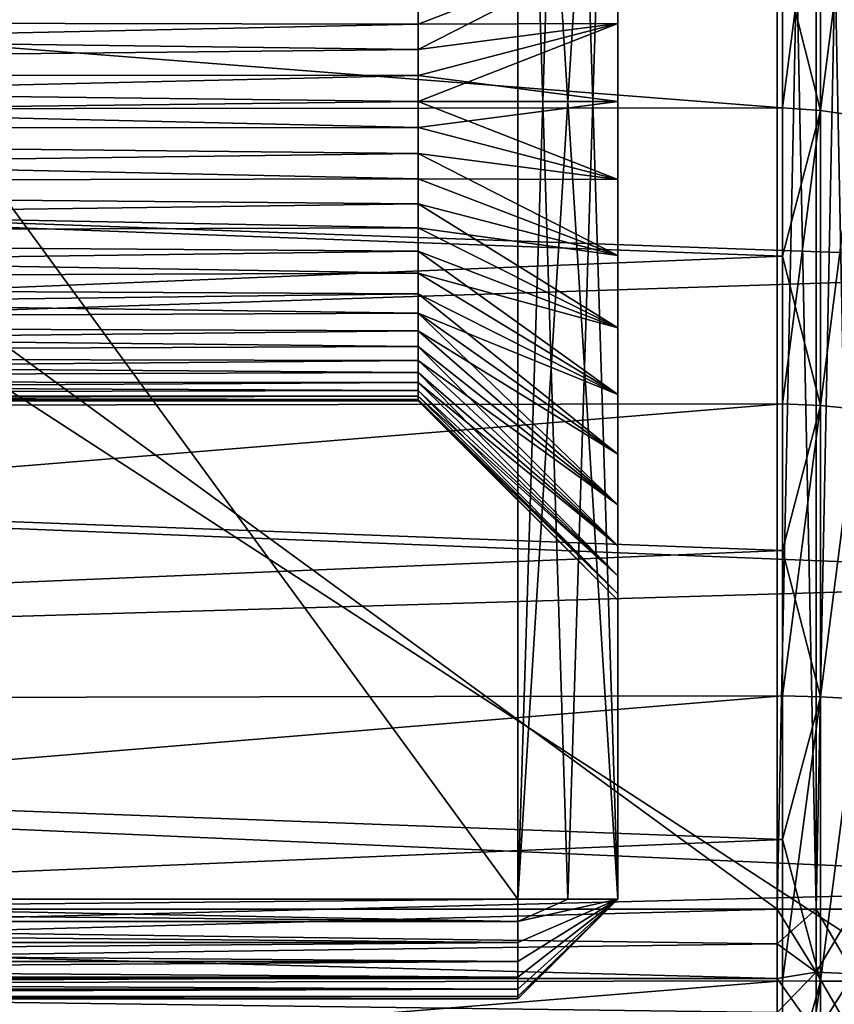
# Model space of a CAD drawing. Header units: millimetres. Extents: x -25 to 64, y -3 to 358.
# Tile 190 of 256: x 56.6 to 60.69, y 104.97 to 109.91. Entities that reach past the tile are written whole.
import ezdxf

# ---------------------------------------------------------------- set-up
doc = ezdxf.new("R2010")
doc.units = ezdxf.units.MM
doc.header["$LTSCALE"] = 52.148148
for name, color, linetype in [('102', 7, 'CONTINUOUS'), ('131', 7, 'CONTINUOUS'), ('132', 7, 'CONTINUOUS'), ('133', 7, 'CONTINUOUS'), ('134', 7, 'CONTINUOUS'), ('138', 7, 'CONTINUOUS'), ('139', 7, 'CONTINUOUS'), ('140', 7, 'CONTINUOUS'), ('141', 7, 'CONTINUOUS'), ('142', 7, 'CONTINUOUS'), ('143', 7, 'CONTINUOUS'), ('144', 7, 'CONTINUOUS'), ('145', 7, 'CONTINUOUS'), ('146', 7, 'CONTINUOUS'), ('239', 7, 'CONTINUOUS'), ('242', 7, 'CONTINUOUS'), ('243', 7, 'CONTINUOUS'), ('245', 7, 'CONTINUOUS'), ('249', 7, 'CONTINUOUS'), ('251', 7, 'CONTINUOUS'), ('252', 7, 'CONTINUOUS'), ('254', 7, 'CONTINUOUS'), ('260', 7, 'CONTINUOUS'), ('261', 7, 'CONTINUOUS'), ('291', 7, 'CONTINUOUS'), ('292', 7, 'CONTINUOUS'), ('295', 7, 'CONTINUOUS'), ('296', 7, 'CONTINUOUS'), ('299', 7, 'CONTINUOUS'), ('361', 7, 'CONTINUOUS')]:
    doc.layers.add(name, color=color, linetype=linetype)

msp = doc.modelspace()

# ---------------------------------------------------------------- linework, layer by layer
at = {"layer": '102', "color": 7, "linetype": 'CONTINUOUS'}
for points in [[(59.1, 113.5, 4.5), (53.25, 113.5, 4.5), (59.1, 105.5, 4.5), (59.1, 113.5, 4.5)], [(59.1, 105.5, 4.5), (53.25, 113.5, 4.5), (53.25, 105.5, 4.5), (59.1, 105.5, 4.5)]]:
    msp.add_3dface(points, dxfattribs=at)
at = {"layer": '131', "color": 7, "linetype": 'CONTINUOUS'}
for points in [[(59.6, 105.5, -4), (59.6, 113.5, -4), (59.6, 110.2725, -2.3776), (59.6, 105.5, -4)], [(59.6, 113.5, 4), (59.6, 105.5, 4), (59.6, 108.7275, 2.3776), (59.6, 113.5, 4)], [(59.6, 110.2725, 2.3776), (59.6, 113.5, 4), (59.6, 109.8911, 2.4692), (59.6, 110.2725, 2.3776)], [(59.6, 109.8911, 2.4692), (59.6, 113.5, 4), (59.6, 109.5, 2.5), (59.6, 109.8911, 2.4692)], [(59.6, 109.5, 2.5), (59.6, 113.5, 4), (59.6, 109.1089, 2.4692), (59.6, 109.5, 2.5)], [(59.6, 109.1089, 2.4692), (59.6, 113.5, 4), (59.6, 108.7275, 2.3776), (59.6, 109.1089, 2.4692)], [(59.6, 109.8911, -2.4692), (59.6, 105.5, -4), (59.6, 110.2725, -2.3776), (59.6, 109.8911, -2.4692)], [(59.6, 109.5, -2.5), (59.6, 105.5, -4), (59.6, 109.8911, -2.4692), (59.6, 109.5, -2.5)], [(59.6, 109.1089, -2.4692), (59.6, 105.5, -4), (59.6, 109.5, -2.5), (59.6, 109.1089, -2.4692)], [(59.6, 108.7275, -2.3776), (59.6, 105.5, -4), (59.6, 109.1089, -2.4692), (59.6, 108.7275, -2.3776)], [(59.6, 108.3651, -2.2275), (59.6, 105.5, -4), (59.6, 108.7275, -2.3776), (59.6, 108.3651, -2.2275)], [(59.6, 108.7275, 2.3776), (59.6, 105.5, 4), (59.6, 108.3651, 2.2275), (59.6, 108.7275, 2.3776)], [(59.6, 108.0306, -2.0226), (59.6, 105.5, -4), (59.6, 108.3651, -2.2275), (59.6, 108.0306, -2.0226)], [(59.6, 108.3651, 2.2275), (59.6, 105.5, 4), (59.6, 108.0306, 2.0226), (59.6, 108.3651, 2.2275)], [(59.6, 107.7322, -1.7678), (59.6, 105.5, -4), (59.6, 108.0306, -2.0226), (59.6, 107.7322, -1.7678)], [(59.6, 108.0306, 2.0226), (59.6, 105.5, 4), (59.6, 107.7322, 1.7678), (59.6, 108.0306, 2.0226)], [(59.6, 107.4774, -1.4694), (59.6, 105.5, -4), (59.6, 107.7322, -1.7678), (59.6, 107.4774, -1.4694)], [(59.6, 107.7322, 1.7678), (59.6, 105.5, 4), (59.6, 107.4774, 1.4694), (59.6, 107.7322, 1.7678)], [(59.6, 107.2725, -1.1349), (59.6, 105.5, -4), (59.6, 107.4774, -1.4694), (59.6, 107.2725, -1.1349)], [(59.6, 107.4774, 1.4694), (59.6, 105.5, 4), (59.6, 107.2725, 1.1349), (59.6, 107.4774, 1.4694)], [(59.6, 107.1224, -0.7725), (59.6, 105.5, -4), (59.6, 107.2725, -1.1349), (59.6, 107.1224, -0.7725)], [(59.6, 107.2725, 1.1349), (59.6, 105.5, 4), (59.6, 107.1224, 0.7725), (59.6, 107.2725, 1.1349)], [(59.6, 105.5, 4), (59.6, 105.5, -4), (59.6, 107.1224, 0.7725), (59.6, 105.5, 4)], [(59.6, 107.0308, -0.3911), (59.6, 105.5, -4), (59.6, 107.1224, -0.7725), (59.6, 107.0308, -0.3911)], [(59.6, 107.1224, 0.7725), (59.6, 105.5, -4), (59.6, 107.0308, 0.3911), (59.6, 107.1224, 0.7725)], [(59.6, 107), (59.6, 105.5, -4), (59.6, 107.0308, -0.3911), (59.6, 107)], [(59.6, 105.5, -4), (59.6, 107), (59.6, 107.0308, 0.3911), (59.6, 105.5, -4)]]:
    msp.add_3dface(points, dxfattribs=at)
at = {"layer": '132', "color": 7, "linetype": 'CONTINUOUS'}
for points in [[(59.6, 109.8911, -2.4692), (59.6, 110.2725, -2.3776), (58.6, 109.7605, -1.4772), (59.6, 109.8911, -2.4692)], [(58.6, 109.7605, -1.4772), (59.6, 110.2725, -2.3776), (58.6, 109.8882, -1.4489), (58.6, 109.7605, -1.4772)], [(58.6, 109.8882, -1.4489), (59.6, 110.2725, -2.3776), (58.6, 110.013, -1.4095), (58.6, 109.8882, -1.4489)], [(59.6, 109.5, -2.5), (59.6, 109.8911, -2.4692), (58.6, 109.5, -1.5), (59.6, 109.5, -2.5)], [(58.6, 109.5, -1.5), (59.6, 109.8911, -2.4692), (58.6, 109.6307, -1.4943), (58.6, 109.5, -1.5)], [(58.6, 109.6307, -1.4943), (59.6, 109.8911, -2.4692), (58.6, 109.7605, -1.4772), (58.6, 109.6307, -1.4943)], [(59.6, 109.1089, -2.4692), (59.6, 109.5, -2.5), (58.6, 109.3693, -1.4943), (59.6, 109.1089, -2.4692)], [(58.6, 109.3693, -1.4943), (59.6, 109.5, -2.5), (58.6, 109.5, -1.5), (58.6, 109.3693, -1.4943)], [(58.6, 109.2395, -1.4772), (59.6, 109.1089, -2.4692), (58.6, 109.3693, -1.4943), (58.6, 109.2395, -1.4772)], [(58.6, 109.1118, -1.4489), (59.6, 109.1089, -2.4692), (58.6, 109.2395, -1.4772), (58.6, 109.1118, -1.4489)], [(59.6, 108.7275, -2.3776), (59.6, 109.1089, -2.4692), (58.6, 109.1118, -1.4489), (59.6, 108.7275, -2.3776)], [(58.6, 108.987, -1.4095), (59.6, 108.7275, -2.3776), (58.6, 109.1118, -1.4489), (58.6, 108.987, -1.4095)], [(58.6, 108.866, -1.3594), (59.6, 108.7275, -2.3776), (58.6, 108.987, -1.4095), (58.6, 108.866, -1.3594)], [(59.6, 108.3651, -2.2275), (59.6, 108.7275, -2.3776), (58.6, 108.866, -1.3594), (59.6, 108.3651, -2.2275)], [(58.6, 108.75, -1.2991), (59.6, 108.3651, -2.2275), (58.6, 108.866, -1.3594), (58.6, 108.75, -1.2991)], [(58.6, 108.6396, -1.2287), (59.6, 108.3651, -2.2275), (58.6, 108.75, -1.2991), (58.6, 108.6396, -1.2287)], [(59.6, 108.0306, -2.0226), (59.6, 108.3651, -2.2275), (58.6, 108.6396, -1.2287), (59.6, 108.0306, -2.0226)], [(58.6, 108.5359, -1.1491), (59.6, 108.0306, -2.0226), (58.6, 108.6396, -1.2287), (58.6, 108.5359, -1.1491)], [(58.6, 108.4393, -1.0607), (59.6, 108.0306, -2.0226), (58.6, 108.5359, -1.1491), (58.6, 108.4393, -1.0607)], [(59.6, 107.7322, -1.7678), (59.6, 108.0306, -2.0226), (58.6, 108.4393, -1.0607), (59.6, 107.7322, -1.7678)], [(58.6, 108.3509, -0.9641), (59.6, 107.7322, -1.7678), (58.6, 108.4393, -1.0607), (58.6, 108.3509, -0.9641)], [(59.6, 107.4774, -1.4694), (59.6, 107.7322, -1.7678), (58.6, 108.3509, -0.9641), (59.6, 107.4774, -1.4694)], [(58.6, 108.2713, -0.8604), (59.6, 107.4774, -1.4694), (58.6, 108.3509, -0.9641), (58.6, 108.2713, -0.8604)], [(58.6, 108.2009, -0.75), (59.6, 107.4774, -1.4694), (58.6, 108.2713, -0.8604), (58.6, 108.2009, -0.75)], [(59.6, 107.2725, -1.1349), (59.6, 107.4774, -1.4694), (58.6, 108.2009, -0.75), (59.6, 107.2725, -1.1349)], [(58.6, 108.1406, -0.634), (59.6, 107.2725, -1.1349), (58.6, 108.2009, -0.75), (58.6, 108.1406, -0.634)], [(58.6, 108.0905, -0.513), (59.6, 107.2725, -1.1349), (58.6, 108.1406, -0.634), (58.6, 108.0905, -0.513)], [(59.6, 107.1224, -0.7725), (59.6, 107.2725, -1.1349), (58.6, 108.0905, -0.513), (59.6, 107.1224, -0.7725)], [(58.6, 108.0511, -0.3882), (59.6, 107.1224, -0.7725), (58.6, 108.0905, -0.513), (58.6, 108.0511, -0.3882)], [(58.6, 108.0228, -0.2605), (59.6, 107.1224, -0.7725), (58.6, 108.0511, -0.3882), (58.6, 108.0228, -0.2605)], [(59.6, 107.0308, -0.3911), (59.6, 107.1224, -0.7725), (58.6, 108.0228, -0.2605), (59.6, 107.0308, -0.3911)], [(58.6, 108.0057, -0.1307), (59.6, 107.0308, -0.3911), (58.6, 108.0228, -0.2605), (58.6, 108.0057, -0.1307)], [(58.6, 108), (59.6, 107.0308, -0.3911), (58.6, 108.0057, -0.1307), (58.6, 108)], [(59.6, 107), (59.6, 107.0308, -0.3911), (58.6, 108), (59.6, 107)]]:
    msp.add_3dface(points, dxfattribs=at)
at = {"layer": '133', "color": 7, "linetype": 'CONTINUOUS'}
for points in [[(59.6, 110.2725, 2.3776), (59.6, 109.8911, 2.4692), (58.6, 109.8882, 1.4489), (59.6, 110.2725, 2.3776)], [(58.6, 110.013, 1.4095), (59.6, 110.2725, 2.3776), (58.6, 109.8882, 1.4489), (58.6, 110.013, 1.4095)], [(59.6, 109.8911, 2.4692), (59.6, 109.5, 2.5), (58.6, 109.6307, 1.4943), (59.6, 109.8911, 2.4692)], [(58.6, 109.8882, 1.4489), (59.6, 109.8911, 2.4692), (58.6, 109.7605, 1.4772), (58.6, 109.8882, 1.4489)], [(58.6, 109.7605, 1.4772), (59.6, 109.8911, 2.4692), (58.6, 109.6307, 1.4943), (58.6, 109.7605, 1.4772)], [(58.6, 109.6307, 1.4943), (59.6, 109.5, 2.5), (58.6, 109.5, 1.5), (58.6, 109.6307, 1.4943)], [(59.6, 109.5, 2.5), (59.6, 109.1089, 2.4692), (58.6, 109.5, 1.5), (59.6, 109.5, 2.5)], [(58.6, 109.5, 1.5), (59.6, 109.1089, 2.4692), (58.6, 109.3693, 1.4943), (58.6, 109.5, 1.5)], [(58.6, 109.3693, 1.4943), (59.6, 109.1089, 2.4692), (58.6, 109.2395, 1.4772), (58.6, 109.3693, 1.4943)], [(59.6, 109.1089, 2.4692), (59.6, 108.7275, 2.3776), (58.6, 109.2395, 1.4772), (59.6, 109.1089, 2.4692)], [(58.6, 109.2395, 1.4772), (59.6, 108.7275, 2.3776), (58.6, 109.1118, 1.4489), (58.6, 109.2395, 1.4772)], [(58.6, 109.1118, 1.4489), (59.6, 108.7275, 2.3776), (58.6, 108.987, 1.4095), (58.6, 109.1118, 1.4489)], [(59.6, 108.7275, 2.3776), (59.6, 108.3651, 2.2275), (58.6, 108.987, 1.4095), (59.6, 108.7275, 2.3776)], [(58.6, 108.987, 1.4095), (59.6, 108.3651, 2.2275), (58.6, 108.866, 1.3594), (58.6, 108.987, 1.4095)], [(58.6, 108.866, 1.3594), (59.6, 108.3651, 2.2275), (58.6, 108.75, 1.2991), (58.6, 108.866, 1.3594)], [(59.6, 108.3651, 2.2275), (59.6, 108.0306, 2.0226), (58.6, 108.75, 1.2991), (59.6, 108.3651, 2.2275)], [(58.6, 108.75, 1.2991), (59.6, 108.0306, 2.0226), (58.6, 108.6396, 1.2287), (58.6, 108.75, 1.2991)], [(58.6, 108.6396, 1.2287), (59.6, 108.0306, 2.0226), (58.6, 108.5359, 1.1491), (58.6, 108.6396, 1.2287)], [(59.6, 108.0306, 2.0226), (59.6, 107.7322, 1.7678), (58.6, 108.5359, 1.1491), (59.6, 108.0306, 2.0226)], [(58.6, 108.5359, 1.1491), (59.6, 107.7322, 1.7678), (58.6, 108.4393, 1.0607), (58.6, 108.5359, 1.1491)], [(59.6, 107.7322, 1.7678), (59.6, 107.4774, 1.4694), (58.6, 108.4393, 1.0607), (59.6, 107.7322, 1.7678)], [(58.6, 108.4393, 1.0607), (59.6, 107.4774, 1.4694), (58.6, 108.3509, 0.9641), (58.6, 108.4393, 1.0607)], [(58.6, 108.3509, 0.9641), (59.6, 107.4774, 1.4694), (58.6, 108.2713, 0.8604), (58.6, 108.3509, 0.9641)], [(59.6, 107.4774, 1.4694), (59.6, 107.2725, 1.1349), (58.6, 108.2713, 0.8604), (59.6, 107.4774, 1.4694)], [(58.6, 108.2713, 0.8604), (59.6, 107.2725, 1.1349), (58.6, 108.2009, 0.75), (58.6, 108.2713, 0.8604)], [(58.6, 108.2009, 0.75), (59.6, 107.2725, 1.1349), (58.6, 108.1406, 0.634), (58.6, 108.2009, 0.75)], [(59.6, 107.2725, 1.1349), (59.6, 107.1224, 0.7725), (58.6, 108.1406, 0.634), (59.6, 107.2725, 1.1349)], [(58.6, 108.1406, 0.634), (59.6, 107.1224, 0.7725), (58.6, 108.0905, 0.513), (58.6, 108.1406, 0.634)], [(58.6, 108.0905, 0.513), (59.6, 107.1224, 0.7725), (58.6, 108.0511, 0.3882), (58.6, 108.0905, 0.513)], [(59.6, 107.1224, 0.7725), (59.6, 107.0308, 0.3911), (58.6, 108.0511, 0.3882), (59.6, 107.1224, 0.7725)], [(58.6, 108.0511, 0.3882), (59.6, 107.0308, 0.3911), (58.6, 108.0228, 0.2605), (58.6, 108.0511, 0.3882)], [(58.6, 108.0228, 0.2605), (59.6, 107.0308, 0.3911), (58.6, 108.0057, 0.1307), (58.6, 108.0228, 0.2605)], [(59.6, 107.0308, 0.3911), (59.6, 107), (58.6, 108.0057, 0.1307), (59.6, 107.0308, 0.3911)], [(59.6, 107), (58.6, 108), (58.6, 108.0057, 0.1307), (59.6, 107)]]:
    msp.add_3dface(points, dxfattribs=at)
at = {"layer": '134', "color": 7, "linetype": 'CONTINUOUS'}
for points in [[(47.1, 110.1686, 1.3428), (58.6, 110.013, 1.4095), (47.1, 109.9105, 1.4427), (47.1, 110.1686, 1.3428)], [(58.6, 110.013, 1.4095), (58.6, 109.8882, 1.4489), (47.1, 109.9105, 1.4427), (58.6, 110.013, 1.4095)], [(58.6, 109.8882, 1.4489), (58.6, 109.7605, 1.4772), (47.1, 109.9105, 1.4427), (58.6, 109.8882, 1.4489)], [(47.1, 109.9105, 1.4427), (58.6, 109.7605, 1.4772), (47.1, 109.6384, 1.4936), (47.1, 109.9105, 1.4427)], [(58.6, 109.7605, 1.4772), (58.6, 109.6307, 1.4943), (47.1, 109.6384, 1.4936), (58.6, 109.7605, 1.4772)], [(58.6, 109.6307, 1.4943), (58.6, 109.5, 1.5), (47.1, 109.6384, 1.4936), (58.6, 109.6307, 1.4943)], [(58.6, 109.5, 1.5), (58.6, 109.3693, 1.4943), (47.1, 109.6384, 1.4936), (58.6, 109.5, 1.5)], [(47.1, 109.6384, 1.4936), (58.6, 109.3693, 1.4943), (47.1, 109.3616, 1.4936), (47.1, 109.6384, 1.4936)], [(58.6, 109.3693, 1.4943), (58.6, 109.2395, 1.4772), (47.1, 109.3616, 1.4936), (58.6, 109.3693, 1.4943)], [(58.6, 109.2395, 1.4772), (58.6, 109.1118, 1.4489), (47.1, 109.3616, 1.4936), (58.6, 109.2395, 1.4772)], [(47.1, 109.3616, 1.4936), (58.6, 109.1118, 1.4489), (47.1, 109.0895, 1.4427), (47.1, 109.3616, 1.4936)], [(58.6, 109.1118, 1.4489), (58.6, 108.987, 1.4095), (47.1, 109.0895, 1.4427), (58.6, 109.1118, 1.4489)], [(58.6, 108.987, 1.4095), (58.6, 108.866, 1.3594), (47.1, 109.0895, 1.4427), (58.6, 108.987, 1.4095)], [(47.1, 109.0895, 1.4427), (58.6, 108.866, 1.3594), (47.1, 108.8314, 1.3428), (47.1, 109.0895, 1.4427)], [(58.6, 108.866, 1.3594), (58.6, 108.75, 1.2991), (47.1, 108.8314, 1.3428), (58.6, 108.866, 1.3594)], [(58.6, 108.75, 1.2991), (58.6, 108.6396, 1.2287), (47.1, 108.8314, 1.3428), (58.6, 108.75, 1.2991)], [(47.1, 108.8314, 1.3428), (58.6, 108.6396, 1.2287), (47.1, 108.5961, 1.197), (47.1, 108.8314, 1.3428)], [(58.6, 108.6396, 1.2287), (58.6, 108.5359, 1.1491), (47.1, 108.5961, 1.197), (58.6, 108.6396, 1.2287)], [(58.6, 108.5359, 1.1491), (58.6, 108.4393, 1.0607), (47.1, 108.5961, 1.197), (58.6, 108.5359, 1.1491)], [(47.1, 108.5961, 1.197), (58.6, 108.4393, 1.0607), (47.1, 108.3915, 1.0106), (47.1, 108.5961, 1.197)], [(58.6, 108.4393, 1.0607), (58.6, 108.3509, 0.9641), (47.1, 108.3915, 1.0106), (58.6, 108.4393, 1.0607)], [(58.6, 108.3509, 0.9641), (58.6, 108.2713, 0.8604), (47.1, 108.3915, 1.0106), (58.6, 108.3509, 0.9641)], [(47.1, 108.3915, 1.0106), (58.6, 108.2713, 0.8604), (47.1, 108.2247, 0.7897), (47.1, 108.3915, 1.0106)], [(58.6, 108.2713, 0.8604), (58.6, 108.2009, 0.75), (47.1, 108.2247, 0.7897), (58.6, 108.2713, 0.8604)], [(58.6, 108.2009, 0.75), (58.6, 108.1406, 0.634), (47.1, 108.2247, 0.7897), (58.6, 108.2009, 0.75)], [(47.1, 108.2247, 0.7897), (58.6, 108.1406, 0.634), (47.1, 108.1013, 0.5419), (47.1, 108.2247, 0.7897)], [(58.6, 108.1406, 0.634), (58.6, 108.0905, 0.513), (47.1, 108.1013, 0.5419), (58.6, 108.1406, 0.634)], [(58.6, 108.0905, 0.513), (58.6, 108.0511, 0.3882), (47.1, 108.1013, 0.5419), (58.6, 108.0905, 0.513)], [(47.1, 108.1013, 0.5419), (58.6, 108.0511, 0.3882), (47.1, 108.0255, 0.2756), (47.1, 108.1013, 0.5419)], [(58.6, 108.0511, 0.3882), (58.6, 108.0228, 0.2605), (47.1, 108.0255, 0.2756), (58.6, 108.0511, 0.3882)], [(58.6, 108.0057, 0.1307), (58.6, 108), (47.1, 108.0255, 0.2756), (58.6, 108.0057, 0.1307)], [(58.6, 108), (47.1, 108), (47.1, 108.0255, 0.2756), (58.6, 108)], [(58.6, 108.0228, 0.2605), (58.6, 108.0057, 0.1307), (47.1, 108.0255, 0.2756), (58.6, 108.0228, 0.2605)]]:
    msp.add_3dface(points, dxfattribs=at)
at = {"layer": '138', "color": 7, "linetype": 'CONTINUOUS'}
for points in [[(58.6, 109.8882, -1.4489), (58.6, 110.013, -1.4095), (47.1, 109.9105, -1.4427), (58.6, 109.8882, -1.4489)], [(58.6, 109.8882, -1.4489), (47.1, 109.9105, -1.4427), (47.1, 109.6384, -1.4936), (58.6, 109.8882, -1.4489)], [(58.6, 109.7605, -1.4772), (58.6, 109.8882, -1.4489), (47.1, 109.6384, -1.4936), (58.6, 109.7605, -1.4772)], [(58.6, 109.6307, -1.4943), (58.6, 109.7605, -1.4772), (47.1, 109.6384, -1.4936), (58.6, 109.6307, -1.4943)], [(58.6, 109.6307, -1.4943), (47.1, 109.6384, -1.4936), (47.1, 109.3616, -1.4936), (58.6, 109.6307, -1.4943)], [(58.6, 109.5, -1.5), (58.6, 109.6307, -1.4943), (47.1, 109.3616, -1.4936), (58.6, 109.5, -1.5)], [(58.6, 109.3693, -1.4943), (58.6, 109.5, -1.5), (47.1, 109.3616, -1.4936), (58.6, 109.3693, -1.4943)], [(58.6, 109.2395, -1.4772), (58.6, 109.3693, -1.4943), (47.1, 109.3616, -1.4936), (58.6, 109.2395, -1.4772)], [(58.6, 109.2395, -1.4772), (47.1, 109.3616, -1.4936), (47.1, 109.0895, -1.4427), (58.6, 109.2395, -1.4772)], [(58.6, 109.1118, -1.4489), (58.6, 109.2395, -1.4772), (47.1, 109.0895, -1.4427), (58.6, 109.1118, -1.4489)], [(58.6, 108.987, -1.4095), (58.6, 109.1118, -1.4489), (47.1, 109.0895, -1.4427), (58.6, 108.987, -1.4095)], [(58.6, 108.987, -1.4095), (47.1, 109.0895, -1.4427), (47.1, 108.8314, -1.3428), (58.6, 108.987, -1.4095)], [(58.6, 108.866, -1.3594), (58.6, 108.987, -1.4095), (47.1, 108.8314, -1.3428), (58.6, 108.866, -1.3594)], [(58.6, 108.75, -1.2991), (58.6, 108.866, -1.3594), (47.1, 108.8314, -1.3428), (58.6, 108.75, -1.2991)], [(58.6, 108.75, -1.2991), (47.1, 108.8314, -1.3428), (47.1, 108.5961, -1.197), (58.6, 108.75, -1.2991)], [(58.6, 108.6396, -1.2287), (58.6, 108.75, -1.2991), (47.1, 108.5961, -1.197), (58.6, 108.6396, -1.2287)], [(58.6, 108.5359, -1.1491), (58.6, 108.6396, -1.2287), (47.1, 108.5961, -1.197), (58.6, 108.5359, -1.1491)], [(58.6, 108.5359, -1.1491), (47.1, 108.5961, -1.197), (47.1, 108.3915, -1.0106), (58.6, 108.5359, -1.1491)], [(58.6, 108.4393, -1.0607), (58.6, 108.5359, -1.1491), (47.1, 108.3915, -1.0106), (58.6, 108.4393, -1.0607)], [(58.6, 108.3509, -0.9641), (58.6, 108.4393, -1.0607), (47.1, 108.3915, -1.0106), (58.6, 108.3509, -0.9641)], [(58.6, 108.3509, -0.9641), (47.1, 108.3915, -1.0106), (47.1, 108.2247, -0.7897), (58.6, 108.3509, -0.9641)], [(58.6, 108.2713, -0.8604), (58.6, 108.3509, -0.9641), (47.1, 108.2247, -0.7897), (58.6, 108.2713, -0.8604)], [(58.6, 108.2009, -0.75), (58.6, 108.2713, -0.8604), (47.1, 108.2247, -0.7897), (58.6, 108.2009, -0.75)], [(58.6, 108.2009, -0.75), (47.1, 108.2247, -0.7897), (47.1, 108.1013, -0.5419), (58.6, 108.2009, -0.75)], [(58.6, 108.1406, -0.634), (58.6, 108.2009, -0.75), (47.1, 108.1013, -0.5419), (58.6, 108.1406, -0.634)], [(58.6, 108.0905, -0.513), (58.6, 108.1406, -0.634), (47.1, 108.1013, -0.5419), (58.6, 108.0905, -0.513)], [(58.6, 108.0905, -0.513), (47.1, 108.1013, -0.5419), (47.1, 108.0255, -0.2756), (58.6, 108.0905, -0.513)], [(58.6, 108.0511, -0.3882), (58.6, 108.0905, -0.513), (47.1, 108.0255, -0.2756), (58.6, 108.0511, -0.3882)], [(58.6, 108.0228, -0.2605), (58.6, 108.0511, -0.3882), (47.1, 108.0255, -0.2756), (58.6, 108.0228, -0.2605)], [(47.1, 108), (58.6, 108.0228, -0.2605), (47.1, 108.0255, -0.2756), (47.1, 108)], [(58.6, 108.0057, -0.1307), (58.6, 108.0228, -0.2605), (47.1, 108), (58.6, 108.0057, -0.1307)], [(58.6, 108), (58.6, 108.0057, -0.1307), (47.1, 108), (58.6, 108)]]:
    msp.add_3dface(points, dxfattribs=at)
at = {"layer": '139', "color": 7, "linetype": 'CONTINUOUS'}
for points in [[(59.35, 105.25, -4), (59.6, 105.5, 4), (59.1, 105, -4), (59.35, 105.25, -4)], [(59.1, 105, -4), (59.6, 105.5, 4), (59.35, 105.25, 4), (59.1, 105, -4)], [(59.6, 105.5, -4), (59.6, 105.5, 4), (59.35, 105.25, -4), (59.6, 105.5, -4)], [(59.1, 105, 4), (59.1, 105, -4), (59.35, 105.25, 4), (59.1, 105, 4)]]:
    msp.add_3dface(points, dxfattribs=at)
at = {"layer": '140', "color": 7, "linetype": 'CONTINUOUS'}
for points in [[(59.6, 105.5, -4), (59.35, 105.25, -4), (59.1, 105.0125, -4.1113), (59.6, 105.5, -4)], [(59.6, 105.5, -4), (59.1, 105.3887, -4.4875), (59.35, 105.5, -4.25), (59.6, 105.5, -4)], [(59.1, 105.5, -4.5), (59.35, 105.5, -4.25), (59.1, 105.3887, -4.4875), (59.1, 105.5, -4.5)], [(59.1, 105.3887, -4.4875), (59.6, 105.5, -4), (59.1, 105.283, -4.4505), (59.1, 105.3887, -4.4875)], [(59.1, 105.283, -4.4505), (59.6, 105.5, -4), (59.1, 105.1882, -4.3909), (59.1, 105.283, -4.4505)], [(59.1, 105.1882, -4.3909), (59.6, 105.5, -4), (59.1, 105.1091, -4.3118), (59.1, 105.1882, -4.3909)], [(59.1, 105.1091, -4.3118), (59.6, 105.5, -4), (59.1, 105.0495, -4.217), (59.1, 105.1091, -4.3118)], [(59.1, 105.0495, -4.217), (59.6, 105.5, -4), (59.1, 105.0125, -4.1113), (59.1, 105.0495, -4.217)], [(59.35, 105.25, -4), (59.1, 105, -4), (59.1, 105.0125, -4.1113), (59.35, 105.25, -4)]]:
    msp.add_3dface(points, dxfattribs=at)
at = {"layer": '141', "color": 7, "linetype": 'CONTINUOUS'}
for points in [[(59.1, 113.5, -4.5), (59.35, 113.5, -4.25), (59.6, 105.5, -4), (59.1, 113.5, -4.5)], [(59.1, 113.5, -4.5), (59.6, 105.5, -4), (59.35, 105.5, -4.25), (59.1, 113.5, -4.5)], [(59.1, 113.5, -4.5), (59.35, 105.5, -4.25), (59.1, 105.5, -4.5), (59.1, 113.5, -4.5)], [(59.35, 113.5, -4.25), (59.6, 113.5, -4), (59.6, 105.5, -4), (59.35, 113.5, -4.25)]]:
    msp.add_3dface(points, dxfattribs=at)
at = {"layer": '142', "color": 7, "linetype": 'CONTINUOUS'}
for points in [[(47.4, 105.3887, -4.4875), (47.4, 105.5, -4.5), (59.1, 105.3887, -4.4875), (47.4, 105.3887, -4.4875)], [(59.1, 105.3887, -4.4875), (47.4, 105.5, -4.5), (53.25, 105.5, -4.5), (59.1, 105.3887, -4.4875)], [(59.1, 105.5, -4.5), (59.1, 105.3887, -4.4875), (53.25, 105.5, -4.5), (59.1, 105.5, -4.5)], [(47.4, 105.283, -4.4505), (47.4, 105.3887, -4.4875), (59.1, 105.283, -4.4505), (47.4, 105.283, -4.4505)], [(47.4, 105.3887, -4.4875), (59.1, 105.3887, -4.4875), (59.1, 105.283, -4.4505), (47.4, 105.3887, -4.4875)], [(47.4, 105.1882, -4.3909), (47.4, 105.283, -4.4505), (59.1, 105.1882, -4.3909), (47.4, 105.1882, -4.3909)], [(47.4, 105.283, -4.4505), (59.1, 105.283, -4.4505), (59.1, 105.1882, -4.3909), (47.4, 105.283, -4.4505)], [(47.4, 105.1091, -4.3118), (47.4, 105.1882, -4.3909), (59.1, 105.1091, -4.3118), (47.4, 105.1091, -4.3118)], [(47.4, 105.1882, -4.3909), (59.1, 105.1882, -4.3909), (59.1, 105.1091, -4.3118), (47.4, 105.1882, -4.3909)], [(47.4, 105.0495, -4.217), (47.4, 105.1091, -4.3118), (59.1, 105.0495, -4.217), (47.4, 105.0495, -4.217)], [(47.4, 105.1091, -4.3118), (59.1, 105.1091, -4.3118), (59.1, 105.0495, -4.217), (47.4, 105.1091, -4.3118)], [(47.4, 105.0125, -4.1113), (47.4, 105.0495, -4.217), (59.1, 105.0495, -4.217), (47.4, 105.0125, -4.1113)], [(47.4, 105.0125, -4.1113), (59.1, 105.0495, -4.217), (59.1, 105.0125, -4.1113), (47.4, 105.0125, -4.1113)], [(59.1, 105, -4), (47.4, 105.0125, -4.1113), (59.1, 105.0125, -4.1113), (59.1, 105, -4)], [(47.4, 105.0125, -4.1113), (59.1, 105, -4), (53.25, 105, -4), (47.4, 105.0125, -4.1113)]]:
    msp.add_3dface(points, dxfattribs=at)
at = {"layer": '143', "color": 7, "linetype": 'CONTINUOUS'}
for points in [[(59.1, 105, -4), (59.1, 105, 4), (53.25, 105, 4), (59.1, 105, -4)], [(53.25, 105, -4), (59.1, 105, -4), (53.25, 105, 4), (53.25, 105, -4)]]:
    msp.add_3dface(points, dxfattribs=at)
at = {"layer": '144', "color": 7, "linetype": 'CONTINUOUS'}
for points in [[(59.1, 105.5, 4.5), (53.25, 105.5, 4.5), (47.4, 105.3887, 4.4875), (59.1, 105.5, 4.5)], [(59.1, 105.5, 4.5), (47.4, 105.3887, 4.4875), (59.1, 105.3887, 4.4875), (59.1, 105.5, 4.5)], [(47.4, 105.3887, 4.4875), (47.4, 105.283, 4.4505), (59.1, 105.283, 4.4505), (47.4, 105.3887, 4.4875)], [(59.1, 105.3887, 4.4875), (47.4, 105.3887, 4.4875), (59.1, 105.283, 4.4505), (59.1, 105.3887, 4.4875)], [(47.4, 105.283, 4.4505), (47.4, 105.1882, 4.3909), (59.1, 105.283, 4.4505), (47.4, 105.283, 4.4505)], [(59.1, 105.283, 4.4505), (47.4, 105.1882, 4.3909), (59.1, 105.1882, 4.3909), (59.1, 105.283, 4.4505)], [(47.4, 105.1882, 4.3909), (47.4, 105.1091, 4.3118), (59.1, 105.1882, 4.3909), (47.4, 105.1882, 4.3909)], [(59.1, 105.1882, 4.3909), (47.4, 105.1091, 4.3118), (59.1, 105.1091, 4.3118), (59.1, 105.1882, 4.3909)], [(47.4, 105.1091, 4.3118), (47.4, 105.0495, 4.217), (59.1, 105.1091, 4.3118), (47.4, 105.1091, 4.3118)], [(59.1, 105.1091, 4.3118), (47.4, 105.0495, 4.217), (59.1, 105.0495, 4.217), (59.1, 105.1091, 4.3118)], [(47.4, 105.0495, 4.217), (47.4, 105.0125, 4.1113), (59.1, 105.0495, 4.217), (47.4, 105.0495, 4.217)], [(59.1, 105.0495, 4.217), (47.4, 105.0125, 4.1113), (59.1, 105.0125, 4.1113), (59.1, 105.0495, 4.217)], [(47.4, 105.0125, 4.1113), (47.4, 105, 4), (59.1, 105.0125, 4.1113), (47.4, 105.0125, 4.1113)], [(47.4, 105, 4), (53.25, 105, 4), (59.1, 105.0125, 4.1113), (47.4, 105, 4)], [(53.25, 105, 4), (59.1, 105, 4), (59.1, 105.0125, 4.1113), (53.25, 105, 4)]]:
    msp.add_3dface(points, dxfattribs=at)
at = {"layer": '145', "color": 7, "linetype": 'CONTINUOUS'}
for points in [[(59.1, 105.5, 4.5), (59.1, 105.3887, 4.4875), (59.35, 105.5, 4.25), (59.1, 105.5, 4.5)], [(59.6, 105.5, 4), (59.1, 105.0125, 4.1113), (59.35, 105.25, 4), (59.6, 105.5, 4)], [(59.6, 105.5, 4), (59.1, 105.3887, 4.4875), (59.1, 105.283, 4.4505), (59.6, 105.5, 4)], [(59.1, 105.3887, 4.4875), (59.6, 105.5, 4), (59.35, 105.5, 4.25), (59.1, 105.3887, 4.4875)], [(59.6, 105.5, 4), (59.1, 105.283, 4.4505), (59.1, 105.1882, 4.3909), (59.6, 105.5, 4)], [(59.6, 105.5, 4), (59.1, 105.1882, 4.3909), (59.1, 105.1091, 4.3118), (59.6, 105.5, 4)], [(59.6, 105.5, 4), (59.1, 105.1091, 4.3118), (59.1, 105.0495, 4.217), (59.6, 105.5, 4)], [(59.6, 105.5, 4), (59.1, 105.0495, 4.217), (59.1, 105.0125, 4.1113), (59.6, 105.5, 4)], [(59.1, 105, 4), (59.35, 105.25, 4), (59.1, 105.0125, 4.1113), (59.1, 105, 4)]]:
    msp.add_3dface(points, dxfattribs=at)
at = {"layer": '146', "color": 7, "linetype": 'CONTINUOUS'}
for points in [[(59.1, 113.5, 4.5), (59.1, 105.5, 4.5), (59.35, 113.5, 4.25), (59.1, 113.5, 4.5)], [(59.6, 113.5, 4), (59.1, 105.5, 4.5), (59.35, 105.5, 4.25), (59.6, 113.5, 4)], [(59.1, 105.5, 4.5), (59.6, 113.5, 4), (59.35, 113.5, 4.25), (59.1, 105.5, 4.5)], [(59.6, 105.5, 4), (59.6, 113.5, 4), (59.35, 105.5, 4.25), (59.6, 105.5, 4)]]:
    msp.add_3dface(points, dxfattribs=at)
at = {"layer": '239', "color": 7, "linetype": 'CONTINUOUS', "true_color": 0xaaaaaa}
for points in [[(40.9, 110.9895, -13.6635), (40.9, 109.45, -13.75), (60.4262, 110.2111, -13.2168), (40.9, 110.9895, -13.6635)], [(60.4262, 110.2111, -13.2168), (40.9, 109.45, -13.75), (60.4262, 109.4682, -13.2387), (60.4262, 110.2111, -13.2168)], [(60.4262, 109.4682, -13.2387), (40.9, 109.45, -13.75), (60.4262, 108.7252, -13.2188), (60.4262, 109.4682, -13.2387)], [(40.9, 109.45, -13.75), (41.5037, 107.9557, -13.6527), (60.4262, 108.7252, -13.2188), (40.9, 109.45, -13.75)], [(60.4262, 108.7252, -13.2188), (41.5037, 107.9557, -13.6527), (60.4262, 107.9845, -13.1573), (60.4262, 108.7252, -13.2188)], [(41.5037, 107.9557, -13.6527), (42.0981, 106.4845, -13.3943), (60.4262, 107.9845, -13.1573), (41.5037, 107.9557, -13.6527)], [(60.4262, 107.9845, -13.1573), (42.0981, 106.4845, -13.3943), (60.4262, 107.2484, -13.0543), (60.4262, 107.9845, -13.1573)], [(60.4262, 107.2484, -13.0543), (42.0981, 106.4845, -13.3943), (60.4262, 106.5193, -12.9102), (60.4262, 107.2484, -13.0543)], [(42.0981, 106.4845, -13.3943), (42.6754, 105.0558, -12.9799), (60.4262, 106.5193, -12.9102), (42.0981, 106.4845, -13.3943)], [(60.4262, 106.5193, -12.9102), (42.6754, 105.0558, -12.9799), (60.4262, 105.7994, -12.7254), (60.4262, 106.5193, -12.9102)], [(60.4262, 105.7994, -12.7254), (42.6754, 105.0558, -12.9799), (60.4262, 105.091, -12.5005), (60.4262, 105.7994, -12.7254)], [(42.6754, 105.0558, -12.9799), (43.2281, 103.6878, -12.4172), (60.4262, 105.091, -12.5005), (42.6754, 105.0558, -12.9799)], [(60.4262, 105.091, -12.5005), (43.2281, 103.6878, -12.4172), (60.4262, 104.3964, -12.2362), (60.4262, 105.091, -12.5005)]]:
    msp.add_3dface(points, dxfattribs=at)
at = {"layer": '242', "color": 7, "linetype": 'CONTINUOUS', "true_color": 0xaaaaaa}
for points in [[(40.9, 109.45, -14.5), (40.9, 110.9657, -14.4206), (62.9088, 110.235, -14.4787), (40.9, 109.45, -14.5)], [(62.9088, 108.665, -14.4787), (40.9, 109.45, -14.5), (62.9088, 110.235, -14.4787), (62.9088, 108.665, -14.4787)], [(40.9, 109.45, -14.5), (62.9088, 108.665, -14.4787), (41.5013, 107.9618, -14.4234), (40.9, 109.45, -14.5)], [(62.9088, 108.665, -14.4787), (62.9088, 107.1042, -14.309), (41.5013, 107.9618, -14.4234), (62.9088, 108.665, -14.4787)], [(41.5013, 107.9618, -14.4234), (62.9088, 107.1042, -14.309), (42.095, 106.4922, -14.1951), (41.5013, 107.9618, -14.4234)], [(62.9088, 107.1042, -14.309), (62.9088, 105.5708, -13.9715), (42.095, 106.4922, -14.1951), (62.9088, 107.1042, -14.309)], [(42.095, 106.4922, -14.1951), (62.9088, 105.5708, -13.9715), (42.6742, 105.0587, -13.8191), (42.095, 106.4922, -14.1951)], [(62.9088, 105.5708, -13.9715), (62.9088, 104.083, -13.4702), (42.6742, 105.0587, -13.8191), (62.9088, 105.5708, -13.9715)], [(42.6742, 105.0587, -13.8191), (62.9088, 104.083, -13.4702), (43.2321, 103.678, -13.3016), (42.6742, 105.0587, -13.8191)]]:
    msp.add_3dface(points, dxfattribs=at)
at = {"layer": '243', "color": 7, "linetype": 'CONTINUOUS', "true_color": 0xaaaaaa}
for points in [[(40.9, 109.45, 13.75), (40.9, 110.9895, 13.6635), (60.4262, 109.4682, 13.2387), (40.9, 109.45, 13.75)], [(60.4262, 109.4682, 13.2387), (40.9, 110.9895, 13.6635), (60.4262, 110.2111, 13.2168), (60.4262, 109.4682, 13.2387)], [(60.4262, 108.7252, 13.2188), (40.9, 109.45, 13.75), (60.4262, 109.4682, 13.2387), (60.4262, 108.7252, 13.2188)], [(40.9, 109.45, 13.75), (60.4262, 108.7252, 13.2188), (41.5037, 107.9557, 13.6527), (40.9, 109.45, 13.75)], [(60.4262, 108.7252, 13.2188), (60.4262, 107.9845, 13.1573), (41.5037, 107.9557, 13.6527), (60.4262, 108.7252, 13.2188)], [(60.4262, 107.9845, 13.1573), (60.4262, 107.2484, 13.0543), (41.5037, 107.9557, 13.6527), (60.4262, 107.9845, 13.1573)], [(41.5037, 107.9557, 13.6527), (60.4262, 107.2484, 13.0543), (42.0981, 106.4845, 13.3943), (41.5037, 107.9557, 13.6527)], [(60.4262, 107.2484, 13.0543), (60.4262, 106.5193, 12.9102), (42.0981, 106.4845, 13.3943), (60.4262, 107.2484, 13.0543)], [(60.4262, 106.5193, 12.9102), (60.4262, 105.7994, 12.7254), (42.0981, 106.4845, 13.3943), (60.4262, 106.5193, 12.9102)], [(42.0981, 106.4845, 13.3943), (60.4262, 105.7994, 12.7254), (42.6754, 105.0558, 12.9799), (42.0981, 106.4845, 13.3943)], [(60.4262, 105.7994, 12.7254), (60.4262, 105.091, 12.5005), (42.6754, 105.0558, 12.9799), (60.4262, 105.7994, 12.7254)], [(60.4262, 105.091, 12.5005), (60.4262, 104.3964, 12.2362), (42.6754, 105.0558, 12.9799), (60.4262, 105.091, 12.5005)], [(42.6754, 105.0558, 12.9799), (60.4262, 104.3964, 12.2362), (43.2281, 103.6878, 12.4172), (42.6754, 105.0558, 12.9799)]]:
    msp.add_3dface(points, dxfattribs=at)
at = {"layer": '245', "color": 7, "linetype": 'CONTINUOUS', "true_color": 0xaaaaaa}
for points in [[(40.9, 110.9657, 14.4206), (40.9, 109.45, 14.5), (62.9088, 110.235, 14.4787), (40.9, 110.9657, 14.4206)], [(62.9088, 110.235, 14.4787), (40.9, 109.45, 14.5), (62.9088, 108.665, 14.4787), (62.9088, 110.235, 14.4787)], [(40.9, 109.45, 14.5), (41.5013, 107.9618, 14.4234), (62.9088, 108.665, 14.4787), (40.9, 109.45, 14.5)], [(62.9088, 108.665, 14.4787), (41.5013, 107.9618, 14.4234), (62.9088, 107.1042, 14.309), (62.9088, 108.665, 14.4787)], [(41.5013, 107.9618, 14.4234), (42.095, 106.4922, 14.1951), (62.9088, 107.1042, 14.309), (41.5013, 107.9618, 14.4234)], [(62.9088, 107.1042, 14.309), (42.095, 106.4922, 14.1951), (62.9088, 105.5708, 13.9715), (62.9088, 107.1042, 14.309)], [(42.095, 106.4922, 14.1951), (42.6742, 105.0587, 13.8191), (62.9088, 105.5708, 13.9715), (42.095, 106.4922, 14.1951)], [(62.9088, 105.5708, 13.9715), (42.6742, 105.0587, 13.8191), (62.9088, 104.083, 13.4702), (62.9088, 105.5708, 13.9715)], [(42.6742, 105.0587, 13.8191), (43.2321, 103.678, 13.3016), (62.9088, 104.083, 13.4702), (42.6742, 105.0587, 13.8191)]]:
    msp.add_3dface(points, dxfattribs=at)
at = {"layer": '249', "color": 7, "linetype": 'CONTINUOUS', "true_color": 0xaaaaaa}
for points in [[(47.4, 104.9, 4.55), (47.4, 114, 4.55), (61.4, 114, 4.55), (47.4, 104.9, 4.55)], [(61.4, 104.9, 4.55), (47.4, 104.9, 4.55), (61.4, 114, 4.55), (61.4, 104.9, 4.55)]]:
    msp.add_3dface(points, dxfattribs=at)
at = {"layer": '251', "color": 7, "linetype": 'CONTINUOUS', "true_color": 0xaaaaaa}
for points in [[(47.4, 114, -4.55), (47.4, 104.9, -4.55), (61.4, 104.9, -4.55), (47.4, 114, -4.55)], [(47.4, 114, -4.55), (61.4, 104.9, -4.55), (61.4, 114, -4.55), (47.4, 114, -4.55)]]:
    msp.add_3dface(points, dxfattribs=at)
at = {"layer": '252', "color": 7, "linetype": 'CONTINUOUS', "true_color": 0xaaaaaa}
for points in [[(47.4, 105.45, -6), (47.4, 114.95, -6), (60.4, 114.95, -6), (47.4, 105.45, -6)], [(47.4, 105.45, -6), (60.4, 114.95, -6), (60.4, 105.45, -6), (47.4, 105.45, -6)]]:
    msp.add_3dface(points, dxfattribs=at)
at = {"layer": '254', "color": 7, "linetype": 'CONTINUOUS', "true_color": 0xaaaaaa}
for points in [[(47.4, 114.95, 6), (47.4, 105.45, 6), (60.4, 105.45, 6), (47.4, 114.95, 6)], [(47.4, 114.95, 6), (60.4, 105.45, 6), (60.4, 114.95, 6), (47.4, 114.95, 6)]]:
    msp.add_3dface(points, dxfattribs=at)
at = {"layer": '260', "color": 7, "linetype": 'CONTINUOUS', "true_color": 0xaaaaaa}
for points in [[(47.4, 105.45, 6), (47.4, 105.1027, 5.9696), (60.4, 105.45, 6), (47.4, 105.45, 6)], [(60.4, 105.45, 6), (47.4, 105.1027, 5.9696), (60.4, 105.2757, 5.9924), (60.4, 105.45, 6)], [(60.4, 105.2757, 5.9924), (47.4, 105.1027, 5.9696), (60.4, 105.1027, 5.9696), (60.4, 105.2757, 5.9924)], [(47.4, 105.1027, 5.9696), (47.4, 104.7659, 5.8794), (60.4, 104.9324, 5.9319), (47.4, 105.1027, 5.9696)], [(60.4, 105.1027, 5.9696), (47.4, 105.1027, 5.9696), (60.4, 104.9324, 5.9319), (60.4, 105.1027, 5.9696)]]:
    msp.add_3dface(points, dxfattribs=at)
at = {"layer": '261', "color": 7, "linetype": 'CONTINUOUS', "true_color": 0xaaaaaa}
for points in [[(47.4, 105.1027, -5.9696), (47.4, 105.45, -6), (60.4, 105.1027, -5.9696), (47.4, 105.1027, -5.9696)], [(47.4, 105.45, -6), (60.4, 105.45, -6), (60.4, 105.2757, -5.9924), (47.4, 105.45, -6)], [(60.4, 105.1027, -5.9696), (47.4, 105.45, -6), (60.4, 105.2757, -5.9924), (60.4, 105.1027, -5.9696)], [(47.4, 104.7659, -5.8794), (47.4, 105.1027, -5.9696), (60.4, 104.766, -5.8794), (47.4, 104.7659, -5.8794)], [(60.4, 104.766, -5.8794), (47.4, 105.1027, -5.9696), (60.4, 104.9324, -5.9319), (60.4, 104.766, -5.8794)], [(60.4, 104.9324, -5.9319), (47.4, 105.1027, -5.9696), (60.4, 105.1027, -5.9696), (60.4, 104.9324, -5.9319)]]:
    msp.add_3dface(points, dxfattribs=at)
at = {"layer": '291', "color": 7, "linetype": 'CONTINUOUS', "true_color": 0xaaaaaa}
for points in [[(60.4, 105.45, 6), (60.4, 105.2757, 5.9924), (60.5951, 105.45, 6.0192), (60.4, 105.45, 6)], [(60.4, 105.2757, 5.9924), (60.5951, 105.1341, 5.9944), (60.5951, 105.45, 6.0192), (60.4, 105.2757, 5.9924)], [(60.7829, 105.1252, 6.0506), (60.7829, 105.45, 6.0762), (60.5951, 105.1341, 5.9944), (60.7829, 105.1252, 6.0506)], [(60.5951, 105.1341, 5.9944), (60.7829, 105.45, 6.0762), (60.5951, 105.45, 6.0192), (60.5951, 105.1341, 5.9944)], [(60.4, 105.2757, 5.9924), (60.4, 105.1027, 5.9696), (60.5951, 105.1341, 5.9944), (60.4, 105.2757, 5.9924)], [(60.4, 105.1027, 5.9696), (60.4, 104.9324, 5.9319), (60.5951, 105.1341, 5.9944), (60.4, 105.1027, 5.9696)], [(60.4, 104.9324, 5.9319), (60.5951, 104.826, 5.9204), (60.5951, 105.1341, 5.9944), (60.4, 104.9324, 5.9319)], [(60.5951, 104.826, 5.9204), (60.7829, 105.1252, 6.0506), (60.5951, 105.1341, 5.9944), (60.5951, 104.826, 5.9204)], [(60.7829, 104.8084, 5.9746), (60.7829, 105.1252, 6.0506), (60.5951, 104.826, 5.9204), (60.7829, 104.8084, 5.9746)]]:
    msp.add_3dface(points, dxfattribs=at)
at = {"layer": '292', "color": 7, "linetype": 'CONTINUOUS', "true_color": 0xaaaaaa}
for points in [[(60.4, 114.95, 6), (60.4, 105.45, 6), (60.5951, 105.45, 6.0192), (60.4, 114.95, 6)], [(60.4, 114.95, 6), (60.5951, 105.45, 6.0192), (60.5951, 114.95, 6.0192), (60.4, 114.95, 6)], [(60.5951, 105.45, 6.0192), (60.7829, 105.45, 6.0762), (60.5951, 114.95, 6.0192), (60.5951, 105.45, 6.0192)], [(60.5951, 114.95, 6.0192), (60.7829, 105.45, 6.0762), (60.7829, 114.95, 6.0762), (60.5951, 114.95, 6.0192)]]:
    msp.add_3dface(points, dxfattribs=at)
at = {"layer": '295', "color": 7, "linetype": 'CONTINUOUS', "true_color": 0xaaaaaa}
for points in [[(60.4, 105.2757, -5.9924), (60.4, 105.45, -6), (60.5951, 105.1341, -5.9944), (60.4, 105.2757, -5.9924)], [(60.4, 105.45, -6), (60.5951, 105.45, -6.0192), (60.5951, 105.1341, -5.9944), (60.4, 105.45, -6)], [(60.7829, 105.45, -6.0762), (60.7829, 105.1252, -6.0506), (60.5951, 105.45, -6.0192), (60.7829, 105.45, -6.0762)], [(60.5951, 105.45, -6.0192), (60.7829, 105.1252, -6.0506), (60.5951, 105.1341, -5.9944), (60.5951, 105.45, -6.0192)], [(60.4, 105.1027, -5.9696), (60.4, 105.2757, -5.9924), (60.5951, 105.1341, -5.9944), (60.4, 105.1027, -5.9696)], [(60.4, 105.1027, -5.9696), (60.5951, 105.1341, -5.9944), (60.5951, 104.826, -5.9204), (60.4, 105.1027, -5.9696)], [(60.7829, 105.1252, -6.0506), (60.7829, 104.8084, -5.9746), (60.5951, 105.1341, -5.9944), (60.7829, 105.1252, -6.0506)], [(60.5951, 105.1341, -5.9944), (60.7829, 104.8084, -5.9746), (60.5951, 104.826, -5.9204), (60.5951, 105.1341, -5.9944)], [(60.4, 104.9324, -5.9319), (60.4, 105.1027, -5.9696), (60.5951, 104.826, -5.9204), (60.4, 104.9324, -5.9319)]]:
    msp.add_3dface(points, dxfattribs=at)
at = {"layer": '296', "color": 7, "linetype": 'CONTINUOUS', "true_color": 0xaaaaaa}
for points in [[(60.4, 105.45, -6), (60.4, 114.95, -6), (60.5951, 114.95, -6.0192), (60.4, 105.45, -6)], [(60.5951, 105.45, -6.0192), (60.4, 105.45, -6), (60.5951, 114.95, -6.0192), (60.5951, 105.45, -6.0192)], [(60.7829, 105.45, -6.0762), (60.5951, 105.45, -6.0192), (60.7829, 114.95, -6.0762), (60.7829, 105.45, -6.0762)], [(60.7829, 114.95, -6.0762), (60.5951, 105.45, -6.0192), (60.5951, 114.95, -6.0192), (60.7829, 114.95, -6.0762)]]:
    msp.add_3dface(points, dxfattribs=at)
at = {"layer": '299', "color": 7, "linetype": 'CONTINUOUS', "true_color": 0xaaaaaa}
for points in [[(60.4262, 110.2111, -13.2168), (60.4262, 109.4682, -13.2387), (60.6164, 110.9359, -13.1315), (60.4262, 110.2111, -13.2168)], [(60.6164, 110.9359, -13.1315), (60.4262, 109.4682, -13.2387), (60.6164, 109.4559, -13.2153), (60.6164, 110.9359, -13.1315)], [(60.6164, 109.4559, 13.2153), (60.4262, 110.2111, 13.2168), (60.6164, 110.9359, 13.1315), (60.6164, 109.4559, 13.2153)], [(60.6164, 110.9359, -13.1315), (60.6164, 109.4559, -13.2153), (60.7999, 110.8995, -13.0755), (60.6164, 110.9359, -13.1315)], [(60.6164, 109.4559, 13.2153), (60.6164, 110.9359, 13.1315), (60.7999, 110.8996, 13.0755), (60.6164, 109.4559, 13.2153)], [(60.7999, 109.4281, 13.1556), (60.6164, 109.4559, 13.2153), (60.7999, 110.8996, 13.0755), (60.7999, 109.4281, 13.1556)], [(60.7999, 110.8995, -13.0755), (60.6164, 109.4559, -13.2153), (60.7999, 109.428, -13.1556), (60.7999, 110.8995, -13.0755)], [(60.4262, 109.4682, 13.2387), (60.4262, 110.2111, 13.2168), (60.6164, 109.4559, 13.2153), (60.4262, 109.4682, 13.2387)], [(60.4262, 109.4682, -13.2387), (60.4262, 108.7252, -13.2188), (60.6164, 109.4559, -13.2153), (60.4262, 109.4682, -13.2387)], [(60.4262, 108.7252, 13.2188), (60.4262, 109.4682, 13.2387), (60.6164, 109.4559, 13.2153), (60.4262, 108.7252, 13.2188)], [(60.4262, 108.7252, -13.2188), (60.4262, 107.9845, -13.1573), (60.6164, 109.4559, -13.2153), (60.4262, 108.7252, -13.2188)], [(60.6164, 109.4559, -13.2153), (60.4262, 107.9845, -13.1573), (60.6164, 107.9758, -13.1329), (60.6164, 109.4559, -13.2153)], [(60.6164, 107.9758, 13.1329), (60.4262, 108.7252, 13.2188), (60.6164, 109.4559, 13.2153), (60.6164, 107.9758, 13.1329)], [(60.6164, 109.4559, -13.2153), (60.6164, 107.9758, -13.1329), (60.7999, 109.428, -13.1556), (60.6164, 109.4559, -13.2153)], [(60.6164, 107.9758, 13.1329), (60.6164, 109.4559, 13.2153), (60.7999, 109.4281, 13.1556), (60.6164, 107.9758, 13.1329)], [(60.7999, 107.9568, 13.0706), (60.6164, 107.9758, 13.1329), (60.7999, 109.4281, 13.1556), (60.7999, 107.9568, 13.0706)], [(60.7999, 109.428, -13.1556), (60.6164, 107.9758, -13.1329), (60.7999, 107.9567, -13.0706), (60.7999, 109.428, -13.1556)], [(60.4262, 107.9845, 13.1573), (60.4262, 108.7252, 13.2188), (60.6164, 107.9758, 13.1329), (60.4262, 107.9845, 13.1573)], [(60.4262, 107.9845, -13.1573), (60.4262, 107.2484, -13.0543), (60.6164, 107.9758, -13.1329), (60.4262, 107.9845, -13.1573)], [(60.4262, 107.2484, 13.0543), (60.4262, 107.9845, 13.1573), (60.6164, 107.9758, 13.1329), (60.4262, 107.2484, 13.0543)], [(60.4262, 107.2484, -13.0543), (60.4262, 106.5193, -12.9102), (60.6164, 107.9758, -13.1329), (60.4262, 107.2484, -13.0543)], [(60.6164, 107.9758, -13.1329), (60.4262, 106.5193, -12.9102), (60.6164, 106.5142, -12.8851), (60.6164, 107.9758, -13.1329)], [(60.6164, 106.5143, 12.8851), (60.4262, 107.2484, 13.0543), (60.6164, 107.9758, 13.1329), (60.6164, 106.5143, 12.8851)], [(60.6164, 107.9758, -13.1329), (60.6164, 106.5142, -12.8851), (60.7999, 107.9567, -13.0706), (60.6164, 107.9758, -13.1329)], [(60.6164, 106.5143, 12.8851), (60.6164, 107.9758, 13.1329), (60.7999, 107.9568, 13.0706), (60.6164, 106.5143, 12.8851)], [(60.7999, 106.5043, 12.8216), (60.6164, 106.5143, 12.8851), (60.7999, 107.9568, 13.0706), (60.7999, 106.5043, 12.8216)], [(60.7999, 107.9567, -13.0706), (60.6164, 106.5142, -12.8851), (60.7999, 106.5042, -12.8215), (60.7999, 107.9567, -13.0706)], [(60.4262, 106.5193, 12.9102), (60.4262, 107.2484, 13.0543), (60.6164, 106.5143, 12.8851), (60.4262, 106.5193, 12.9102)], [(60.4262, 106.5193, -12.9102), (60.4262, 105.7994, -12.7254), (60.6164, 106.5142, -12.8851), (60.4262, 106.5193, -12.9102)], [(60.4262, 105.7994, 12.7254), (60.4262, 106.5193, 12.9102), (60.6164, 106.5143, 12.8851), (60.4262, 105.7994, 12.7254)], [(60.6164, 105.0896, 12.4753), (60.4262, 105.7994, 12.7254), (60.6164, 106.5143, 12.8851), (60.6164, 105.0896, 12.4753)], [(60.4262, 105.7994, -12.7254), (60.4262, 105.091, -12.5005), (60.6164, 106.5142, -12.8851), (60.4262, 105.7994, -12.7254)], [(60.6164, 106.5142, -12.8851), (60.4262, 105.091, -12.5005), (60.6164, 105.0896, -12.4753), (60.6164, 106.5142, -12.8851)], [(60.6164, 105.0896, 12.4753), (60.6164, 106.5143, 12.8851), (60.7999, 106.5043, 12.8216), (60.6164, 105.0896, 12.4753)], [(60.6164, 106.5142, -12.8851), (60.6164, 105.0896, -12.4753), (60.7999, 106.5042, -12.8215), (60.6164, 106.5142, -12.8851)], [(60.7999, 105.0887, 12.4117), (60.6164, 105.0896, 12.4753), (60.7999, 106.5043, 12.8216), (60.7999, 105.0887, 12.4117)], [(60.7999, 106.5042, -12.8215), (60.6164, 105.0896, -12.4753), (60.7999, 105.0886, -12.4116), (60.7999, 106.5042, -12.8215)], [(60.4262, 105.091, 12.5005), (60.4262, 105.7994, 12.7254), (60.6164, 105.0896, 12.4753), (60.4262, 105.091, 12.5005)], [(60.4262, 105.091, -12.5005), (60.4262, 104.3964, -12.2362), (60.6164, 105.0896, -12.4753), (60.4262, 105.091, -12.5005)], [(60.4262, 104.3964, 12.2362), (60.4262, 105.091, 12.5005), (60.6164, 105.0896, 12.4753), (60.4262, 104.3964, 12.2362)], [(60.4262, 104.3964, -12.2362), (60.4262, 103.7176, -11.9333), (60.6164, 105.0896, -12.4753), (60.4262, 104.3964, -12.2362)], [(60.6164, 105.0896, -12.4753), (60.4262, 103.7176, -11.9333), (60.6164, 103.7198, -11.9084), (60.6164, 105.0896, -12.4753)], [(60.6164, 103.7199, 11.9084), (60.4262, 104.3964, 12.2362), (60.6164, 105.0896, 12.4753), (60.6164, 103.7199, 11.9084)], [(60.6164, 105.0896, -12.4753), (60.6164, 103.7198, -11.9084), (60.7999, 105.0886, -12.4116), (60.6164, 105.0896, -12.4753)], [(60.6164, 103.7199, 11.9084), (60.6164, 105.0896, 12.4753), (60.7999, 105.0887, 12.4117), (60.6164, 103.7199, 11.9084)], [(60.7999, 103.7279, 11.846), (60.6164, 103.7199, 11.9084), (60.7999, 105.0887, 12.4117), (60.7999, 103.7279, 11.846)], [(60.7999, 105.0886, -12.4116), (60.6164, 103.7198, -11.9084), (60.7999, 103.7278, -11.8459), (60.7999, 105.0886, -12.4116)]]:
    msp.add_3dface(points, dxfattribs=at)
at = {"layer": '361', "color": 7, "linetype": 'CONTINUOUS'}
for points in [[(53.25, 113.5, -4.5), (59.1, 113.5, -4.5), (53.25, 105.5, -4.5), (53.25, 113.5, -4.5)], [(59.1, 113.5, -4.5), (59.1, 105.5, -4.5), (53.25, 105.5, -4.5), (59.1, 113.5, -4.5)]]:
    msp.add_3dface(points, dxfattribs=at)

doc.saveas('drawing.dxf')
